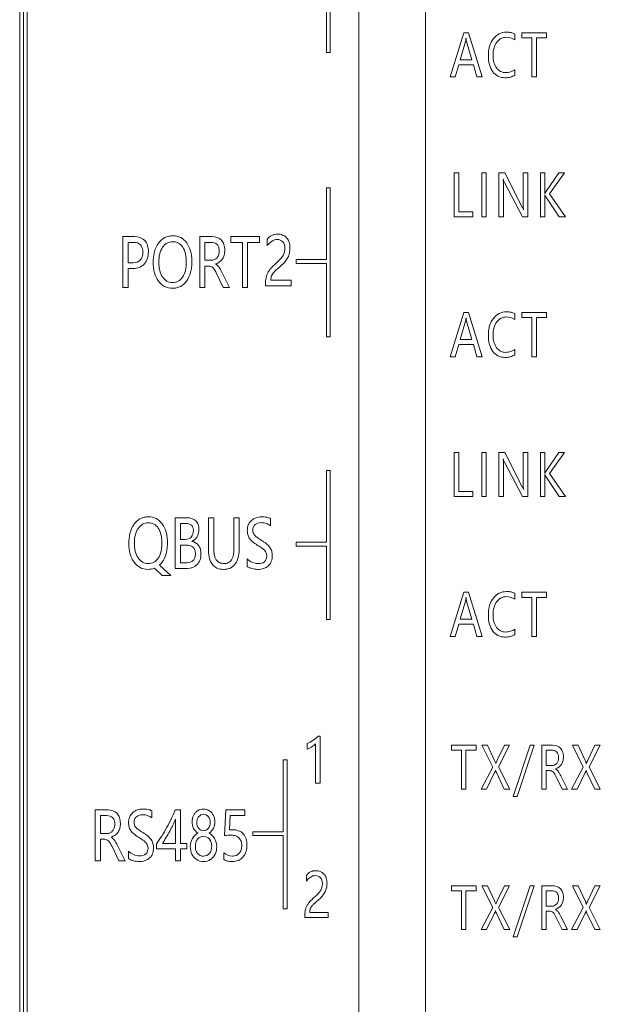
# Model space of a CAD drawing. Extents: x 0 to 555, y 0 to 389.
# Tile 11 of 21: x 232 to 247, y 184 to 211. Entities that reach past the tile are written whole.
import ezdxf

# ---------------------------------------------------------------- set-up
doc = ezdxf.new("R2010")
doc.units = 0
doc.header["$LTSCALE"] = 23.1
doc.header["$MEASUREMENT"] = 0
doc.layers.get('0').update_dxf_attribs({"linetype": 'CONTINUOUS'})

msp = doc.modelspace()

# ---------------------------------------------------------------- linework, layer by layer
at = {"lineweight": 5}
for p, q in [((231.77, 159.458), (231.77, 259.458)), ((231.87, 259.458), (231.87, 159.458)), ((231.665, 259.158), (231.665, 159.758)), ((240.82, 242.458), (240.82, 176.458)), ((242.62, 242.458), (242.62, 176.458)), ((240.046, 209.676), (240.046, 213.696)), ((239.943, 211.655), (239.943, 209.676)), ((243.648, 210.209), (243.286, 209.019)), ((243.779, 210.209), (243.648, 210.209)), ((244.142, 209.019), (243.779, 210.209)), ((245.885, 210.209), (245.213, 210.209)), ((245.213, 210.209), (245.213, 210.072)), ((245.885, 210.072), (245.885, 210.209)), ((243.552, 209.479), (243.694, 209.973)), ((243.727, 209.973), (243.871, 209.479)), ((245.025, 210.02), (245.025, 210.18)), ((245.213, 210.072), (245.487, 210.072)), ((245.487, 210.072), (245.487, 209.019)), ((245.61, 210.072), (245.885, 210.072)), ((245.61, 209.019), (245.61, 210.072)), ((239.943, 209.676), (240.046, 209.676)), ((243.871, 209.479), (243.552, 209.479)), ((243.421, 209.019), (243.513, 209.345)), ((243.513, 209.345), (243.909, 209.345)), ((243.909, 209.345), (244.006, 209.019)), ((245.025, 209.068), (245.025, 209.216)), ((243.286, 209.019), (243.421, 209.019)), ((244.006, 209.019), (244.142, 209.019)), ((245.487, 209.019), (245.61, 209.019)), ((243.517, 206.434), (243.394, 206.434)), ((243.394, 206.434), (243.394, 205.245)), ((243.517, 205.381), (243.517, 206.434)), ((244.257, 206.434), (244.134, 206.434)), ((244.134, 206.434), (244.134, 205.245)), ((244.257, 205.245), (244.257, 206.434)), ((244.753, 206.434), (244.598, 206.434)), ((244.598, 206.434), (244.598, 205.245)), ((245.218, 205.525), (244.753, 206.434)), ((245.376, 206.434), (245.254, 206.434)), ((245.254, 206.434), (245.254, 205.616)), ((245.376, 205.245), (245.376, 206.434)), ((245.839, 206.434), (245.716, 206.434)), ((245.716, 206.434), (245.716, 205.245)), ((245.839, 205.869), (245.839, 206.434)), ((246.212, 206.434), (245.867, 205.918)), ((245.964, 205.864), (246.364, 206.434)), ((246.364, 206.434), (246.212, 206.434)), ((240.046, 206.027), (239.943, 206.027)), ((239.943, 206.027), (239.943, 204.09)), ((240.046, 202.008), (240.046, 206.027)), ((244.72, 205.245), (244.72, 206.081)), ((244.751, 206.17), (245.23, 205.245)), ((245.839, 205.245), (245.839, 205.836)), ((245.867, 205.785), (246.224, 205.245)), ((246.393, 205.245), (245.964, 205.864)), ((243.394, 205.245), (243.896, 205.245)), ((243.896, 205.381), (243.517, 205.381)), ((243.896, 205.245), (243.896, 205.381)), ((244.134, 205.245), (244.257, 205.245)), ((244.598, 205.245), (244.72, 205.245)), ((245.23, 205.245), (245.376, 205.245)), ((245.716, 205.245), (245.839, 205.245)), ((246.224, 205.245), (246.393, 205.245)), ((234.452, 204.71), (234.452, 203.338)), ((234.764, 204.71), (234.452, 204.71)), ((236.523, 204.71), (236.523, 203.338)), ((236.857, 204.71), (236.523, 204.71)), ((237.359, 204.71), (237.359, 204.553)), ((238.133, 204.71), (237.359, 204.71)), ((238.133, 204.553), (238.133, 204.71)), ((238.345, 204.635), (238.345, 204.467)), ((234.594, 204.007), (234.594, 204.555)), ((234.594, 204.555), (234.739, 204.555)), ((236.665, 204.071), (236.665, 204.555)), ((236.665, 204.555), (236.834, 204.555)), ((237.359, 204.553), (237.674, 204.553)), ((237.674, 204.553), (237.674, 203.338)), ((237.817, 204.553), (238.133, 204.553)), ((237.817, 203.338), (237.817, 204.553)), ((239.943, 204.09), (239.125, 204.09)), ((239.125, 204.09), (239.125, 203.987)), ((234.725, 204.007), (234.594, 204.007)), ((234.594, 203.338), (234.594, 203.851)), ((234.594, 203.851), (234.737, 203.851)), ((236.832, 204.071), (236.665, 204.071)), ((236.665, 203.338), (236.665, 203.916)), ((236.665, 203.916), (236.767, 203.916)), ((239.125, 203.987), (239.943, 203.987)), ((239.943, 203.987), (239.943, 202.008)), ((236.975, 203.719), (237.157, 203.338)), ((237.324, 203.338), (237.119, 203.749)), ((234.452, 203.338), (234.594, 203.338)), ((236.523, 203.338), (236.665, 203.338)), ((237.157, 203.338), (237.324, 203.338)), ((237.674, 203.338), (237.817, 203.338)), ((238.3, 203.453), (238.3, 203.384)), ((238.3, 203.384), (238.99, 203.384)), ((238.99, 203.539), (238.445, 203.539)), ((238.99, 203.384), (238.99, 203.539)), ((243.648, 202.66), (243.286, 201.47)), ((243.779, 202.66), (243.648, 202.66)), ((244.142, 201.47), (243.779, 202.66)), ((245.025, 202.471), (245.025, 202.631)), ((245.885, 202.66), (245.213, 202.66)), ((245.213, 202.66), (245.213, 202.523)), ((245.213, 202.523), (245.487, 202.523)), ((245.487, 202.523), (245.487, 201.47)), ((245.61, 202.523), (245.885, 202.523)), ((245.61, 201.47), (245.61, 202.523)), ((245.885, 202.523), (245.885, 202.66)), ((243.552, 201.93), (243.694, 202.425)), ((243.727, 202.425), (243.871, 201.93)), ((239.943, 202.008), (240.046, 202.008)), ((243.421, 201.47), (243.513, 201.796)), ((243.513, 201.796), (243.909, 201.796)), ((243.871, 201.93), (243.552, 201.93)), ((243.909, 201.796), (244.006, 201.47)), ((243.286, 201.47), (243.421, 201.47)), ((244.006, 201.47), (244.142, 201.47)), ((245.025, 201.52), (245.025, 201.667)), ((245.487, 201.47), (245.61, 201.47)), ((243.517, 198.886), (243.394, 198.886)), ((243.394, 198.886), (243.394, 197.696)), ((243.517, 197.832), (243.517, 198.886)), ((244.257, 198.886), (244.134, 198.886)), ((244.134, 198.886), (244.134, 197.696)), ((244.257, 197.696), (244.257, 198.886)), ((244.753, 198.886), (244.598, 198.886)), ((244.598, 198.886), (244.598, 197.696)), ((245.218, 197.976), (244.753, 198.886)), ((245.376, 198.886), (245.254, 198.886)), ((245.254, 198.886), (245.254, 198.068)), ((245.376, 197.696), (245.376, 198.886)), ((245.839, 198.886), (245.716, 198.886)), ((245.716, 198.886), (245.716, 197.696)), ((245.839, 198.32), (245.839, 198.886)), ((246.212, 198.886), (245.867, 198.37)), ((245.964, 198.315), (246.364, 198.886)), ((246.364, 198.886), (246.212, 198.886)), ((244.72, 197.696), (244.72, 198.532)), ((244.751, 198.621), (245.23, 197.696)), ((240.046, 198.4), (239.943, 198.4)), ((239.943, 198.4), (239.943, 196.463)), ((240.046, 194.381), (240.046, 198.4)), ((245.839, 197.696), (245.839, 198.287)), ((246.393, 197.696), (245.964, 198.315)), ((245.867, 198.237), (246.224, 197.696)), ((243.896, 197.832), (243.517, 197.832)), ((243.896, 197.696), (243.896, 197.832)), ((243.394, 197.696), (243.896, 197.696)), ((244.134, 197.696), (244.257, 197.696)), ((244.598, 197.696), (244.72, 197.696)), ((245.23, 197.696), (245.376, 197.696)), ((245.716, 197.696), (245.839, 197.696)), ((246.224, 197.696), (246.393, 197.696)), ((236.186, 197.125), (235.864, 197.125)), ((235.864, 197.125), (235.864, 195.753)), ((236.006, 196.97), (236.147, 196.97)), ((236.006, 196.54), (236.006, 196.97)), ((236.903, 197.125), (236.761, 197.125)), ((236.761, 197.125), (236.761, 196.291)), ((236.903, 196.299), (236.903, 197.125)), ((237.588, 197.125), (237.446, 197.125)), ((237.446, 197.125), (237.446, 196.286)), ((237.588, 196.311), (237.588, 197.125)), ((238.435, 196.905), (238.435, 197.098)), ((236.135, 196.54), (236.006, 196.54)), ((236.006, 196.386), (236.152, 196.386)), ((236.006, 195.908), (236.006, 196.386)), ((239.943, 196.463), (239.125, 196.463)), ((239.125, 196.463), (239.125, 196.36)), ((239.125, 196.36), (239.943, 196.36)), ((239.943, 196.36), (239.943, 194.381)), ((236.176, 195.908), (236.006, 195.908)), ((237.807, 196.01), (237.807, 195.808)), ((235.303, 195.761), (235.511, 195.567)), ((235.744, 195.567), (235.436, 195.844)), ((235.864, 195.753), (236.195, 195.753)), ((235.511, 195.567), (235.744, 195.567)), ((243.648, 195.111), (243.286, 193.922)), ((243.779, 195.111), (243.648, 195.111)), ((244.142, 193.922), (243.779, 195.111)), ((245.025, 194.922), (245.025, 195.083)), ((245.885, 195.111), (245.213, 195.111)), ((245.213, 195.111), (245.213, 194.975)), ((245.885, 194.975), (245.885, 195.111)), ((243.552, 194.382), (243.694, 194.876)), ((243.727, 194.876), (243.871, 194.382)), ((245.213, 194.975), (245.487, 194.975)), ((245.487, 194.975), (245.487, 193.922)), ((245.61, 194.975), (245.885, 194.975)), ((245.61, 193.922), (245.61, 194.975)), ((239.943, 194.381), (240.046, 194.381)), ((243.871, 194.382), (243.552, 194.382)), ((243.421, 193.922), (243.513, 194.247)), ((243.513, 194.247), (243.909, 194.247)), ((243.909, 194.247), (244.006, 193.922)), ((245.025, 193.971), (245.025, 194.118)), ((243.286, 193.922), (243.421, 193.922)), ((244.006, 193.922), (244.142, 193.922)), ((245.487, 193.922), (245.61, 193.922)), ((239.776, 191.232), (239.728, 191.232)), ((239.776, 189.957), (239.776, 191.232)), ((239.42, 191.032), (239.42, 190.877)), ((239.651, 191.024), (239.651, 189.957)), ((243.983, 190.984), (243.314, 190.984)), ((243.314, 190.984), (243.314, 190.848)), ((243.314, 190.848), (243.586, 190.848)), ((243.586, 190.848), (243.586, 189.799)), ((243.709, 190.848), (243.983, 190.848)), ((243.709, 189.799), (243.709, 190.848)), ((243.983, 190.848), (243.983, 190.984)), ((244.291, 190.984), (244.141, 190.984)), ((244.141, 190.984), (244.431, 190.394)), ((244.478, 190.574), (244.291, 190.984)), ((244.745, 190.984), (244.55, 190.578)), ((244.589, 190.396), (244.886, 190.984)), ((244.886, 190.984), (244.745, 190.984)), ((245.437, 190.984), (244.982, 189.602)), ((245.094, 189.602), (245.549, 190.984)), ((245.549, 190.984), (245.437, 190.984)), ((246.043, 190.984), (245.754, 190.984)), ((245.754, 190.984), (245.754, 189.799)), ((245.877, 190.85), (246.023, 190.85)), ((245.877, 190.432), (245.877, 190.85)), ((246.735, 190.984), (246.585, 190.984)), ((246.585, 190.984), (246.875, 190.394)), ((246.922, 190.574), (246.735, 190.984)), ((247.19, 190.984), (246.994, 190.578)), ((247.033, 190.396), (247.33, 190.984)), ((247.33, 190.984), (247.19, 190.984)), ((238.882, 190.588), (238.779, 190.588)), ((238.779, 190.588), (238.779, 188.65)), ((238.882, 186.569), (238.882, 190.588)), ((244.431, 190.394), (244.116, 189.799)), ((244.89, 189.799), (244.589, 190.396)), ((246.021, 190.432), (245.877, 190.432)), ((245.877, 190.298), (245.965, 190.298)), ((245.877, 189.799), (245.877, 190.298)), ((246.875, 190.394), (246.56, 189.799)), ((247.334, 189.799), (247.033, 190.396)), ((244.265, 189.799), (244.483, 190.244)), ((244.529, 190.245), (244.741, 189.799)), ((246.145, 190.128), (246.302, 189.799)), ((246.446, 189.799), (246.269, 190.154)), ((246.709, 189.799), (246.927, 190.244)), ((246.973, 190.245), (247.185, 189.799)), ((239.651, 189.957), (239.776, 189.957)), ((243.586, 189.799), (243.709, 189.799)), ((244.116, 189.799), (244.265, 189.799)), ((244.741, 189.799), (244.89, 189.799)), ((245.754, 189.799), (245.877, 189.799)), ((246.302, 189.799), (246.446, 189.799)), ((246.56, 189.799), (246.709, 189.799)), ((247.185, 189.799), (247.334, 189.799)), ((244.982, 189.602), (245.094, 189.602)), ((234.04, 189.239), (233.706, 189.239)), ((233.706, 189.239), (233.706, 187.867)), ((235.23, 189.02), (235.23, 189.212)), ((236.008, 189.239), (235.864, 189.239)), ((236.008, 188.333), (236.008, 189.239)), ((237.23, 189.239), (237.19, 188.543)), ((237.743, 189.239), (237.23, 189.239)), ((237.743, 189.087), (237.743, 189.239)), ((233.848, 189.084), (234.017, 189.084)), ((233.848, 188.6), (233.848, 189.084)), ((235.873, 188.987), (235.873, 188.333)), ((237.325, 188.698), (237.347, 189.087)), ((237.347, 189.087), (237.743, 189.087)), ((237.424, 188.703), (237.325, 188.698)), ((234.015, 188.6), (233.848, 188.6)), ((233.848, 188.445), (233.95, 188.445)), ((233.848, 187.867), (233.848, 188.445)), ((238.779, 188.65), (237.961, 188.65)), ((237.961, 188.65), (237.961, 188.547)), ((237.961, 188.547), (238.779, 188.547)), ((238.779, 188.547), (238.779, 186.569)), ((234.158, 188.248), (234.34, 187.867)), ((234.507, 187.867), (234.302, 188.278)), ((235.361, 188.325), (235.361, 188.19)), ((235.361, 188.19), (235.873, 188.19)), ((235.873, 188.333), (235.517, 188.333)), ((235.873, 188.19), (235.873, 187.867)), ((236.172, 188.333), (236.008, 188.333)), ((236.008, 188.19), (236.172, 188.19)), ((236.008, 187.867), (236.008, 188.19)), ((236.172, 188.19), (236.172, 188.333)), ((234.602, 188.125), (234.602, 187.923)), ((237.174, 188.078), (237.174, 187.901)), ((233.706, 187.867), (233.848, 187.867)), ((234.34, 187.867), (234.507, 187.867)), ((235.873, 187.867), (236.008, 187.867)), ((239.401, 187.466), (239.401, 187.313)), ((243.983, 187.191), (243.314, 187.191)), ((243.314, 187.191), (243.314, 187.055)), ((243.983, 187.055), (243.983, 187.191)), ((244.291, 187.191), (244.141, 187.191)), ((244.141, 187.191), (244.431, 186.601)), ((244.478, 186.781), (244.291, 187.191)), ((244.745, 187.191), (244.55, 186.785)), ((244.589, 186.604), (244.886, 187.191)), ((244.886, 187.191), (244.745, 187.191)), ((245.437, 187.191), (244.982, 185.81)), ((245.094, 185.81), (245.549, 187.191)), ((245.549, 187.191), (245.437, 187.191)), ((246.043, 187.191), (245.754, 187.191)), ((245.754, 187.191), (245.754, 186.006)), ((246.735, 187.191), (246.585, 187.191)), ((246.585, 187.191), (246.875, 186.601)), ((246.922, 186.781), (246.735, 187.191)), ((247.19, 187.191), (246.994, 186.785)), ((247.033, 186.604), (247.33, 187.191)), ((247.33, 187.191), (247.19, 187.191)), ((243.314, 187.055), (243.586, 187.055)), ((243.586, 187.055), (243.586, 186.006)), ((243.709, 187.055), (243.983, 187.055)), ((243.709, 186.006), (243.709, 187.055)), ((245.877, 187.057), (246.023, 187.057)), ((245.877, 186.639), (245.877, 187.057)), ((238.779, 186.569), (238.882, 186.569)), ((244.431, 186.601), (244.116, 186.006)), ((244.89, 186.006), (244.589, 186.604)), ((246.021, 186.639), (245.877, 186.639)), ((246.875, 186.601), (246.56, 186.006)), ((247.334, 186.006), (247.033, 186.604)), ((239.36, 186.391), (239.36, 186.33)), ((239.36, 186.33), (239.988, 186.33)), ((239.988, 186.47), (239.492, 186.47)), ((239.988, 186.33), (239.988, 186.47)), ((244.265, 186.006), (244.483, 186.451)), ((244.529, 186.452), (244.741, 186.006)), ((245.877, 186.505), (245.965, 186.505)), ((245.877, 186.006), (245.877, 186.505)), ((246.145, 186.335), (246.302, 186.006)), ((246.446, 186.006), (246.269, 186.361)), ((246.709, 186.006), (246.927, 186.451)), ((246.973, 186.452), (247.185, 186.006)), ((243.586, 186.006), (243.709, 186.006)), ((244.116, 186.006), (244.265, 186.006)), ((244.741, 186.006), (244.89, 186.006)), ((244.982, 185.81), (245.094, 185.81)), ((245.754, 186.006), (245.877, 186.006)), ((246.302, 186.006), (246.446, 186.006)), ((246.56, 186.006), (246.709, 186.006)), ((247.185, 186.006), (247.334, 186.006))]:
    msp.add_line(p, q, dxfattribs=at)
for points, knots in [([(245.025, 210.18), (244.994, 210.197), (244.919, 210.222), (244.776, 210.235), (244.596, 210.2), (244.433, 210.055), (244.35, 209.885), (244.317, 209.724), (244.31, 209.594), (244.317, 209.467), (244.346, 209.319), (244.418, 209.161), (244.519, 209.07), (244.573, 209.042)], [0, 0, 0, 0, 0.060893, 0.131954, 0.24456, 0.360458, 0.489847, 0.560973, 0.638681, 0.710972, 0.776997, 0.896119, 1, 1, 1, 1]), ([(243.694, 209.973), (243.702, 210), (243.706, 210.032), (243.71, 210.063), (243.711, 210.066)], [0, 0, 0, 0, 0.900531, 1, 1, 1, 1]), ([(243.711, 210.066), (243.712, 210.063), (243.716, 210.032), (243.719, 210), (243.727, 209.973)], [0, 0, 0, 0, 0.099625, 1, 1, 1, 1]), ([(245.025, 209.216), (244.991, 209.19), (244.912, 209.148), (244.777, 209.128), (244.636, 209.156), (244.522, 209.261), (244.453, 209.416), (244.435, 209.604), (244.453, 209.795), (244.521, 209.942), (244.585, 210.009), (244.612, 210.029)], [0, 0, 0, 0, 0.093271, 0.190275, 0.292097, 0.396049, 0.514575, 0.654709, 0.802409, 0.927827, 1, 1, 1, 1]), ([(244.612, 210.029), (244.626, 210.04), (244.683, 210.076), (244.83, 210.107), (244.961, 210.064), (245.025, 210.02)], [0, 0, 0, 0, 0.120417, 0.460393, 1, 1, 1, 1]), ([(244.573, 209.042), (244.575, 209.041), (244.632, 209.012), (244.748, 208.991), (244.902, 209.008), (244.989, 209.044), (245.025, 209.068)], [0, 0, 0, 0, 0.01037, 0.412403, 0.724254, 1, 1, 1, 1]), ([(244.72, 206.081), (244.72, 206.128), (244.72, 206.184), (244.716, 206.242), (244.714, 206.253), (244.714, 206.256)], [0, 0, 0, 0, 0.804847, 0.949784, 1, 1, 1, 1]), ([(244.716, 206.257), (244.717, 206.254), (244.726, 206.224), (244.739, 206.195), (244.751, 206.17)], [0, 0, 0, 0, 0.102871, 1, 1, 1, 1]), ([(245.867, 205.918), (245.858, 205.904), (245.848, 205.888), (245.84, 205.87), (245.839, 205.869)], [0, 0, 0, 0, 0.885576, 1, 1, 1, 1]), ([(245.839, 205.836), (245.84, 205.834), (245.847, 205.816), (245.858, 205.8), (245.867, 205.785)], [0, 0, 0, 0, 0.119613, 1, 1, 1, 1]), ([(245.26, 205.435), (245.259, 205.438), (245.249, 205.469), (245.232, 205.498), (245.218, 205.525)], [0, 0, 0, 0, 0.079298, 1, 1, 1, 1]), ([(245.254, 205.616), (245.254, 205.568), (245.254, 205.51), (245.259, 205.45), (245.261, 205.438), (245.261, 205.436)], [0, 0, 0, 0, 0.793796, 0.95965, 1, 1, 1, 1]), ([(234.737, 203.851), (234.84, 203.847), (235.011, 203.918), (235.122, 204.116), (235.146, 204.294), (235.127, 204.466), (235.027, 204.658), (234.863, 204.71), (234.764, 204.71)], [0, 0, 0, 0, 0.241158, 0.371794, 0.51551, 0.653752, 0.769931, 1, 1, 1, 1]), ([(236.311, 204.041), (236.311, 204.09), (236.306, 204.184), (236.273, 204.357), (236.19, 204.542), (236.021, 204.703), (235.834, 204.741), (235.688, 204.726), (235.544, 204.676), (235.393, 204.538), (235.309, 204.344), (235.275, 204.162), (235.269, 204.061), (235.269, 204.008)], [0, 0, 0, 0, 0.074999, 0.143713, 0.268376, 0.37879, 0.486813, 0.546513, 0.602624, 0.717005, 0.845862, 0.91931, 1, 1, 1, 1]), ([(236.952, 203.972), (236.953, 203.973), (237.025, 203.998), (237.13, 204.069), (237.191, 204.218), (237.204, 204.352), (237.188, 204.493), (237.095, 204.663), (236.947, 204.71), (236.857, 204.71)], [0, 0, 0, 0, 0.003592, 0.223037, 0.333627, 0.460048, 0.610718, 0.740444, 1, 1, 1, 1]), ([(238.445, 203.539), (238.445, 203.577), (238.451, 203.636), (238.489, 203.705), (238.534, 203.761), (238.61, 203.833), (238.715, 203.922), (238.824, 204.025), (238.907, 204.143), (238.95, 204.272), (238.962, 204.414), (238.946, 204.559), (238.876, 204.684), (238.763, 204.765), (238.644, 204.783), (238.543, 204.774), (238.439, 204.735), (238.378, 204.678), (238.345, 204.635)], [0, 0, 0, 0, 0.059702, 0.087807, 0.120928, 0.170983, 0.25031, 0.33414, 0.403986, 0.469999, 0.543379, 0.622981, 0.692958, 0.759665, 0.830213, 0.875016, 0.915934, 1, 1, 1, 1]), ([(238.345, 204.467), (238.381, 204.515), (238.457, 204.594), (238.617, 204.654), (238.792, 204.586), (238.82, 204.458), (238.82, 204.397)], [0, 0, 0, 0, 0.267079, 0.481859, 0.727609, 1, 1, 1, 1]), ([(234.739, 204.555), (234.805, 204.555), (234.917, 204.527), (234.983, 204.4), (234.993, 204.288), (234.982, 204.174), (234.912, 204.04), (234.795, 204.007), (234.725, 204.007)], [0, 0, 0, 0, 0.235827, 0.348412, 0.486636, 0.63063, 0.751594, 1, 1, 1, 1]), ([(235.418, 204.022), (235.418, 204.098), (235.433, 204.238), (235.507, 204.42), (235.632, 204.548), (235.794, 204.586), (235.955, 204.551), (236.08, 204.427), (236.136, 204.281), (236.158, 204.142), (236.161, 204.064), (236.161, 204.024)], [0, 0, 0, 0, 0.153167, 0.282329, 0.3945, 0.500542, 0.606634, 0.714126, 0.842397, 0.917906, 1, 1, 1, 1]), ([(236.834, 204.555), (236.891, 204.555), (236.986, 204.528), (237.043, 204.42), (237.054, 204.325), (237.042, 204.226), (236.984, 204.113), (236.889, 204.071), (236.832, 204.071)], [0, 0, 0, 0, 0.237605, 0.352433, 0.485732, 0.631269, 0.760912, 1, 1, 1, 1]), ([(238.82, 204.397), (238.82, 204.362), (238.813, 204.294), (238.775, 204.195), (238.699, 204.098), (238.598, 204.003), (238.494, 203.911), (238.413, 203.822), (238.359, 203.739), (238.308, 203.62), (238.3, 203.52), (238.3, 203.453)], [0, 0, 0, 0, 0.092686, 0.180129, 0.282567, 0.418348, 0.552021, 0.654911, 0.739301, 0.818472, 1, 1, 1, 1]), ([(235.269, 204.008), (235.269, 203.959), (235.274, 203.865), (235.308, 203.692), (235.392, 203.506), (235.564, 203.346), (235.752, 203.308), (235.898, 203.323), (236.039, 203.373), (236.188, 203.51), (236.272, 203.704), (236.306, 203.887), (236.311, 203.988), (236.311, 204.041)], [0, 0, 0, 0, 0.07486, 0.143722, 0.268638, 0.379929, 0.489974, 0.548233, 0.603297, 0.716634, 0.846089, 0.919248, 1, 1, 1, 1]), ([(236.161, 204.024), (236.161, 204.022), (236.161, 203.98), (236.158, 203.901), (236.135, 203.763), (236.078, 203.618), (235.949, 203.495), (235.788, 203.461), (235.627, 203.498), (235.505, 203.625), (235.447, 203.77), (235.422, 203.907), (235.418, 203.982), (235.418, 204.022)], [0, 0, 0, 0, 0.002768, 0.085548, 0.159599, 0.287002, 0.395809, 0.50472, 0.608144, 0.718076, 0.846188, 0.919575, 1, 1, 1, 1]), ([(236.767, 203.916), (236.805, 203.916), (236.908, 203.873), (236.948, 203.775), (236.975, 203.719)], [0, 0, 0, 0, 0.385731, 1, 1, 1, 1]), ([(237.119, 203.749), (237.093, 203.801), (237.055, 203.887), (236.985, 203.954), (236.953, 203.97), (236.951, 203.971)], [0, 0, 0, 0, 0.616875, 0.98534, 1, 1, 1, 1]), ([(243.694, 202.425), (243.702, 202.452), (243.706, 202.483), (243.71, 202.514), (243.711, 202.517)], [0, 0, 0, 0, 0.900529, 1, 1, 1, 1]), ([(243.711, 202.517), (243.712, 202.514), (243.716, 202.483), (243.719, 202.452), (243.727, 202.425)], [0, 0, 0, 0, 0.099626, 1, 1, 1, 1]), ([(245.025, 202.631), (244.994, 202.649), (244.919, 202.673), (244.776, 202.687), (244.596, 202.652), (244.433, 202.506), (244.35, 202.336), (244.317, 202.176), (244.31, 202.046), (244.317, 201.919), (244.346, 201.77), (244.418, 201.613), (244.519, 201.521), (244.573, 201.493)], [0, 0, 0, 0, 0.06088, 0.131926, 0.244506, 0.360385, 0.489726, 0.560834, 0.638524, 0.710811, 0.776821, 0.895909, 1, 1, 1, 1]), ([(244.612, 202.48), (244.626, 202.491), (244.683, 202.527), (244.83, 202.558), (244.961, 202.516), (245.025, 202.471)], [0, 0, 0, 0, 0.120414, 0.460385, 1, 1, 1, 1]), ([(245.025, 201.667), (244.991, 201.641), (244.912, 201.6), (244.777, 201.579), (244.636, 201.607), (244.522, 201.713), (244.453, 201.868), (244.435, 202.055), (244.453, 202.246), (244.521, 202.393), (244.585, 202.46), (244.612, 202.48)], [0, 0, 0, 0, 0.093273, 0.190278, 0.292099, 0.396061, 0.514574, 0.654693, 0.802395, 0.927816, 1, 1, 1, 1]), ([(244.573, 201.493), (244.575, 201.492), (244.632, 201.463), (244.748, 201.442), (244.902, 201.46), (244.989, 201.496), (245.025, 201.52)], [0, 0, 0, 0, 0.009504, 0.411885, 0.724, 1, 1, 1, 1]), ([(244.72, 198.532), (244.72, 198.579), (244.72, 198.635), (244.716, 198.693), (244.714, 198.705), (244.714, 198.708)], [0, 0, 0, 0, 0.804895, 0.949797, 1, 1, 1, 1]), ([(244.716, 198.708), (244.717, 198.705), (244.726, 198.675), (244.738, 198.646), (244.751, 198.621)], [0, 0, 0, 0, 0.102874, 1, 1, 1, 1]), ([(245.867, 198.37), (245.858, 198.355), (245.848, 198.339), (245.84, 198.322), (245.839, 198.32)], [0, 0, 0, 0, 0.885503, 1, 1, 1, 1]), ([(245.839, 198.288), (245.84, 198.285), (245.847, 198.267), (245.858, 198.251), (245.867, 198.237)], [0, 0, 0, 0, 0.11975, 1, 1, 1, 1]), ([(245.26, 197.887), (245.259, 197.889), (245.249, 197.921), (245.232, 197.949), (245.218, 197.976)], [0, 0, 0, 0, 0.079394, 1, 1, 1, 1]), ([(245.254, 198.068), (245.254, 198.02), (245.254, 197.962), (245.259, 197.902), (245.261, 197.889), (245.261, 197.887)], [0, 0, 0, 0, 0.793581, 0.959566, 1, 1, 1, 1]), ([(234.808, 197.014), (234.789, 196.994), (234.65, 196.832), (234.61, 196.605), (234.61, 196.422)], [0, 0, 0, 0, 0.129352, 1, 1, 1, 1]), ([(234.759, 196.436), (234.759, 196.512), (234.774, 196.652), (234.849, 196.834), (234.973, 196.962), (235.136, 197), (235.296, 196.965), (235.421, 196.842), (235.477, 196.695), (235.499, 196.556), (235.502, 196.478), (235.503, 196.438)], [0, 0, 0, 0, 0.15317, 0.282335, 0.394507, 0.500551, 0.606657, 0.714143, 0.842415, 0.917926, 1, 1, 1, 1]), ([(235.436, 195.844), (235.463, 195.868), (235.544, 195.96), (235.614, 196.119), (235.647, 196.301), (235.655, 196.451), (235.647, 196.598), (235.614, 196.771), (235.531, 196.956), (235.362, 197.117), (235.175, 197.155), (235.029, 197.14), (234.911, 197.099), (234.842, 197.048), (234.808, 197.014)], [0, 0, 0, 0, 0.054917, 0.182522, 0.254621, 0.33427, 0.408129, 0.475855, 0.598724, 0.707543, 0.814021, 0.872862, 0.928164, 1, 1, 1, 1]), ([(236.147, 196.97), (236.202, 196.97), (236.323, 196.948), (236.354, 196.827), (236.354, 196.776)], [0, 0, 0, 0, 0.512761, 1, 1, 1, 1]), ([(236.307, 196.485), (236.309, 196.485), (236.368, 196.508), (236.475, 196.605), (236.513, 196.784), (236.492, 196.937), (236.401, 197.082), (236.269, 197.125), (236.186, 197.125)], [0, 0, 0, 0, 0.00437, 0.213863, 0.445031, 0.590707, 0.724244, 1, 1, 1, 1]), ([(238.435, 197.098), (238.405, 197.117), (238.324, 197.143), (238.191, 197.152), (238.041, 197.134), (237.911, 197.055), (237.822, 196.93), (237.802, 196.792), (237.816, 196.67), (237.857, 196.566), (237.949, 196.469), (238.03, 196.414), (238.078, 196.384)], [0, 0, 0, 0, 0.077953, 0.183593, 0.298517, 0.406085, 0.512687, 0.628195, 0.70814, 0.784004, 0.874636, 1, 1, 1, 1]), ([(237.807, 195.808), (237.822, 195.795), (237.863, 195.773), (237.934, 195.751), (238.01, 195.734), (238.118, 195.726), (238.247, 195.742), (238.384, 195.816), (238.469, 195.946), (238.487, 196.088), (238.472, 196.219), (238.419, 196.329), (238.343, 196.407), (238.264, 196.468), (238.175, 196.523), (238.084, 196.583), (238.001, 196.646), (237.962, 196.717), (237.953, 196.794), (237.965, 196.876), (238.036, 196.969), (238.175, 197.001), (238.321, 196.978), (238.402, 196.933), (238.435, 196.905)], [0, 0, 0, 0, 0.024728, 0.057383, 0.091649, 0.120844, 0.189967, 0.249578, 0.307902, 0.3746, 0.422267, 0.469007, 0.523025, 0.555589, 0.59224, 0.652224, 0.690579, 0.718813, 0.750288, 0.785339, 0.817884, 0.888874, 0.946652, 1, 1, 1, 1]), ([(236.354, 196.776), (236.354, 196.715), (236.323, 196.582), (236.192, 196.54), (236.135, 196.54)], [0, 0, 0, 0, 0.513909, 1, 1, 1, 1]), ([(234.61, 196.422), (234.61, 196.328), (234.629, 196.151), (234.733, 195.921), (234.906, 195.76), (235.114, 195.718), (235.247, 195.739), (235.303, 195.761)], [0, 0, 0, 0, 0.246808, 0.461836, 0.65341, 0.84284, 1, 1, 1, 1]), ([(235.503, 196.438), (235.503, 196.437), (235.503, 196.394), (235.499, 196.316), (235.476, 196.177), (235.419, 196.032), (235.29, 195.91), (235.129, 195.875), (234.968, 195.913), (234.846, 196.039), (234.788, 196.184), (234.763, 196.321), (234.759, 196.397), (234.759, 196.436)], [0, 0, 0, 0, 0.002789, 0.085557, 0.159608, 0.286999, 0.395815, 0.504726, 0.608148, 0.718071, 0.84618, 0.919571, 1, 1, 1, 1]), ([(236.152, 196.386), (236.219, 196.386), (236.328, 196.367), (236.401, 196.25), (236.412, 196.151), (236.401, 196.051), (236.338, 195.938), (236.237, 195.908), (236.176, 195.908)], [0, 0, 0, 0, 0.261122, 0.375431, 0.511136, 0.645161, 0.761237, 1, 1, 1, 1]), ([(236.195, 195.753), (236.289, 195.753), (236.441, 195.814), (236.543, 195.99), (236.563, 196.137), (236.548, 196.272), (236.484, 196.41), (236.379, 196.473), (236.309, 196.483), (236.308, 196.483)], [0, 0, 0, 0, 0.270405, 0.411659, 0.56695, 0.688801, 0.797641, 0.996695, 1, 1, 1, 1]), ([(238.078, 196.384), (238.111, 196.363), (238.166, 196.328), (238.235, 196.281), (238.279, 196.239), (238.32, 196.18), (238.333, 196.126), (238.333, 196.09)], [0, 0, 0, 0, 0.29072, 0.478441, 0.611156, 0.739379, 1, 1, 1, 1]), ([(236.761, 196.291), (236.761, 196.147), (236.78, 195.925), (236.987, 195.747), (237.139, 195.725), (237.262, 195.735), (237.378, 195.77), (237.567, 195.932), (237.588, 196.162), (237.588, 196.311)], [0, 0, 0, 0, 0.272821, 0.376451, 0.490121, 0.552715, 0.609403, 0.717247, 1, 1, 1, 1]), ([(237.446, 196.286), (237.446, 196.184), (237.436, 196.03), (237.299, 195.9), (237.178, 195.88), (237.055, 195.901), (236.913, 196.035), (236.903, 196.194), (236.903, 196.299)], [0, 0, 0, 0, 0.280008, 0.382432, 0.491659, 0.604657, 0.710552, 1, 1, 1, 1]), ([(238.333, 196.09), (238.333, 196.035), (238.294, 195.906), (238.103, 195.872), (237.94, 195.911), (237.843, 195.971), (237.807, 196.01)], [0, 0, 0, 0, 0.245131, 0.514289, 0.758576, 1, 1, 1, 1]), ([(245.025, 195.083), (244.994, 195.1), (244.919, 195.125), (244.776, 195.138), (244.596, 195.103), (244.433, 194.958), (244.35, 194.788), (244.317, 194.627), (244.31, 194.497), (244.317, 194.37), (244.346, 194.221), (244.418, 194.064), (244.519, 193.972), (244.573, 193.944)], [0, 0, 0, 0, 0.060887, 0.131941, 0.244537, 0.360423, 0.489779, 0.560895, 0.638595, 0.71089, 0.776911, 0.896033, 1, 1, 1, 1]), ([(243.694, 194.876), (243.702, 194.903), (243.706, 194.934), (243.71, 194.965), (243.711, 194.968)], [0, 0, 0, 0, 0.900581, 1, 1, 1, 1]), ([(243.711, 194.968), (243.712, 194.965), (243.716, 194.934), (243.719, 194.903), (243.727, 194.876)], [0, 0, 0, 0, 0.099576, 1, 1, 1, 1]), ([(245.025, 194.118), (244.991, 194.092), (244.912, 194.051), (244.777, 194.031), (244.636, 194.058), (244.522, 194.164), (244.453, 194.319), (244.435, 194.507), (244.453, 194.698), (244.521, 194.845), (244.585, 194.912), (244.612, 194.932)], [0, 0, 0, 0, 0.093281, 0.190287, 0.29211, 0.396074, 0.51459, 0.654713, 0.802418, 0.927842, 1, 1, 1, 1]), ([(244.612, 194.932), (244.626, 194.942), (244.683, 194.979), (244.83, 195.01), (244.961, 194.967), (245.025, 194.922)], [0, 0, 0, 0, 0.120492, 0.460433, 1, 1, 1, 1]), ([(244.573, 193.944), (244.575, 193.944), (244.632, 193.915), (244.748, 193.894), (244.902, 193.911), (244.989, 193.947), (245.025, 193.971)], [0, 0, 0, 0, 0.010012, 0.412176, 0.724129, 1, 1, 1, 1]), ([(239.728, 191.232), (239.688, 191.188), (239.588, 191.113), (239.48, 191.052), (239.42, 191.032)], [0, 0, 0, 0, 0.484203, 1, 1, 1, 1]), ([(239.42, 190.877), (239.466, 190.891), (239.547, 190.936), (239.624, 190.99), (239.651, 191.024)], [0, 0, 0, 0, 0.527974, 1, 1, 1, 1]), ([(246.023, 190.85), (246.072, 190.85), (246.154, 190.826), (246.204, 190.733), (246.213, 190.651), (246.202, 190.565), (246.152, 190.468), (246.071, 190.432), (246.021, 190.432)], [0, 0, 0, 0, 0.23777, 0.352491, 0.485813, 0.631292, 0.760937, 1, 1, 1, 1]), ([(246.124, 190.346), (246.125, 190.347), (246.188, 190.368), (246.279, 190.43), (246.331, 190.558), (246.342, 190.674), (246.328, 190.797), (246.248, 190.943), (246.12, 190.984), (246.043, 190.984)], [0, 0, 0, 0, 0.003516, 0.222987, 0.33359, 0.460016, 0.610702, 0.74038, 1, 1, 1, 1]), ([(244.512, 190.486), (244.512, 190.487), (244.502, 190.517), (244.491, 190.546), (244.478, 190.574)], [0, 0, 0, 0, 0.039039, 1, 1, 1, 1]), ([(244.55, 190.578), (244.536, 190.549), (244.524, 190.518), (244.513, 190.487), (244.512, 190.486)], [0, 0, 0, 0, 0.96258, 1, 1, 1, 1]), ([(246.956, 190.486), (246.956, 190.487), (246.946, 190.517), (246.935, 190.546), (246.922, 190.574)], [0, 0, 0, 0, 0.038268, 1, 1, 1, 1]), ([(246.994, 190.578), (246.98, 190.549), (246.968, 190.518), (246.957, 190.487), (246.956, 190.486)], [0, 0, 0, 0, 0.963317, 1, 1, 1, 1]), ([(244.483, 190.244), (244.491, 190.265), (244.502, 190.286), (244.506, 190.31), (244.506, 190.311)], [0, 0, 0, 0, 0.923375, 1, 1, 1, 1]), ([(244.506, 190.311), (244.507, 190.31), (244.514, 190.287), (244.52, 190.264), (244.529, 190.245)], [0, 0, 0, 0, 0.078745, 1, 1, 1, 1]), ([(245.965, 190.298), (245.998, 190.298), (246.086, 190.261), (246.122, 190.176), (246.145, 190.128)], [0, 0, 0, 0, 0.385678, 1, 1, 1, 1]), ([(246.269, 190.154), (246.247, 190.199), (246.214, 190.273), (246.153, 190.331), (246.125, 190.345), (246.124, 190.345)], [0, 0, 0, 0, 0.616969, 0.985665, 1, 1, 1, 1]), ([(246.927, 190.244), (246.935, 190.265), (246.946, 190.286), (246.95, 190.31), (246.95, 190.311)], [0, 0, 0, 0, 0.924518, 1, 1, 1, 1]), ([(246.95, 190.311), (246.951, 190.31), (246.958, 190.287), (246.964, 190.264), (246.973, 190.245)], [0, 0, 0, 0, 0.077575, 1, 1, 1, 1]), ([(234.135, 188.501), (234.136, 188.501), (234.208, 188.526), (234.313, 188.598), (234.374, 188.746), (234.387, 188.881), (234.371, 189.022), (234.278, 189.192), (234.13, 189.239), (234.04, 189.239)], [0, 0, 0, 0, 0.003554, 0.223019, 0.333616, 0.460024, 0.6107, 0.740433, 1, 1, 1, 1]), ([(235.23, 189.212), (235.201, 189.232), (235.12, 189.257), (234.986, 189.267), (234.837, 189.248), (234.706, 189.17), (234.618, 189.045), (234.597, 188.907), (234.611, 188.785), (234.653, 188.68), (234.745, 188.583), (234.825, 188.528), (234.873, 188.499)], [0, 0, 0, 0, 0.077952, 0.18359, 0.298518, 0.40611, 0.512679, 0.628168, 0.708142, 0.784009, 0.87463, 1, 1, 1, 1]), ([(235.864, 189.239), (235.833, 189.162), (235.761, 189.003), (235.638, 188.767), (235.505, 188.538), (235.409, 188.393), (235.361, 188.325)], [0, 0, 0, 0, 0.239156, 0.501102, 0.762649, 1, 1, 1, 1]), ([(236.78, 188.611), (236.827, 188.645), (236.907, 188.736), (236.947, 188.914), (236.91, 189.092), (236.793, 189.23), (236.625, 189.278), (236.483, 189.237), (236.419, 189.178), (236.4, 189.155)], [0, 0, 0, 0, 0.154471, 0.31046, 0.474502, 0.624902, 0.771925, 0.918222, 1, 1, 1, 1]), ([(234.017, 189.084), (234.074, 189.084), (234.169, 189.056), (234.226, 188.949), (234.237, 188.854), (234.225, 188.755), (234.167, 188.642), (234.072, 188.6), (234.015, 188.6)], [0, 0, 0, 0, 0.237605, 0.352405, 0.485672, 0.63124, 0.760912, 1, 1, 1, 1]), ([(234.602, 187.923), (234.617, 187.91), (234.659, 187.887), (234.73, 187.865), (234.806, 187.849), (234.913, 187.84), (235.042, 187.856), (235.179, 187.931), (235.264, 188.061), (235.283, 188.203), (235.267, 188.333), (235.214, 188.444), (235.138, 188.522), (235.059, 188.583), (234.97, 188.638), (234.879, 188.697), (234.797, 188.761), (234.757, 188.832), (234.748, 188.909), (234.76, 188.99), (234.831, 189.083), (234.97, 189.115), (235.116, 189.093), (235.197, 189.048), (235.23, 189.02)], [0, 0, 0, 0, 0.024734, 0.057373, 0.091648, 0.120853, 0.189975, 0.249593, 0.307908, 0.374596, 0.422261, 0.469001, 0.523023, 0.555584, 0.592233, 0.652222, 0.690582, 0.718803, 0.750292, 0.785334, 0.817875, 0.888875, 0.946653, 1, 1, 1, 1]), ([(235.517, 188.333), (235.587, 188.442), (235.715, 188.654), (235.825, 188.878), (235.873, 188.987)], [0, 0, 0, 0, 0.519762, 1, 1, 1, 1]), ([(236.4, 189.155), (236.383, 189.135), (236.335, 189.06), (236.303, 188.913), (236.345, 188.735), (236.425, 188.644), (236.472, 188.611)], [0, 0, 0, 0, 0.12689, 0.427364, 0.716894, 1, 1, 1, 1]), ([(236.445, 188.897), (236.445, 188.927), (236.453, 188.984), (236.501, 189.079), (236.627, 189.146), (236.779, 189.063), (236.809, 188.955), (236.809, 188.899)], [0, 0, 0, 0, 0.143577, 0.272036, 0.502796, 0.736465, 1, 1, 1, 1]), ([(236.809, 188.899), (236.809, 188.898), (236.808, 188.841), (236.777, 188.734), (236.626, 188.645), (236.474, 188.733), (236.445, 188.841), (236.445, 188.897)], [0, 0, 0, 0, 0.00285, 0.269884, 0.50193, 0.733167, 1, 1, 1, 1]), ([(237.798, 188.291), (237.798, 188.397), (237.748, 188.627), (237.523, 188.703), (237.424, 188.703)], [0, 0, 0, 0, 0.520724, 1, 1, 1, 1]), ([(233.95, 188.445), (233.988, 188.445), (234.09, 188.402), (234.131, 188.304), (234.158, 188.248)], [0, 0, 0, 0, 0.385765, 1, 1, 1, 1]), ([(234.302, 188.278), (234.276, 188.33), (234.238, 188.416), (234.168, 188.483), (234.136, 188.499), (234.134, 188.5)], [0, 0, 0, 0, 0.61688, 0.985494, 1, 1, 1, 1]), ([(234.873, 188.499), (234.907, 188.478), (234.961, 188.443), (235.03, 188.396), (235.075, 188.353), (235.115, 188.294), (235.128, 188.24), (235.128, 188.205)], [0, 0, 0, 0, 0.290696, 0.478407, 0.611179, 0.73946, 1, 1, 1, 1]), ([(236.472, 188.611), (236.411, 188.582), (236.305, 188.47), (236.269, 188.325), (236.269, 188.25)], [0, 0, 0, 0, 0.47462, 1, 1, 1, 1]), ([(236.405, 188.258), (236.406, 188.294), (236.414, 188.363), (236.474, 188.479), (236.627, 188.557), (236.814, 188.458), (236.847, 188.327), (236.848, 188.256), (236.848, 188.255)], [0, 0, 0, 0, 0.142918, 0.269892, 0.499938, 0.732158, 0.995852, 1, 1, 1, 1]), ([(236.982, 188.251), (236.98, 188.326), (236.947, 188.47), (236.841, 188.581), (236.78, 188.611)], [0, 0, 0, 0, 0.523227, 1, 1, 1, 1]), ([(237.19, 188.543), (237.252, 188.552), (237.354, 188.559), (237.492, 188.546), (237.589, 188.487), (237.648, 188.392), (237.662, 188.277), (237.647, 188.161), (237.58, 188.036), (237.479, 187.992), (237.415, 187.988)], [0, 0, 0, 0, 0.178477, 0.293362, 0.392872, 0.491711, 0.60461, 0.71874, 0.820392, 1, 1, 1, 1]), ([(235.128, 188.205), (235.128, 188.15), (235.089, 188.02), (234.898, 187.987), (234.735, 188.026), (234.639, 188.085), (234.602, 188.125)], [0, 0, 0, 0, 0.245158, 0.514312, 0.75867, 1, 1, 1, 1]), ([(236.269, 188.25), (236.269, 188.178), (236.295, 188.04), (236.43, 187.88), (236.626, 187.828), (236.821, 187.879), (236.957, 188.04), (236.983, 188.178), (236.982, 188.251)], [0, 0, 0, 0, 0.178903, 0.339597, 0.49905, 0.659633, 0.820004, 1, 1, 1, 1]), ([(236.848, 188.255), (236.848, 188.185), (236.815, 188.052), (236.626, 187.959), (236.471, 188.033), (236.413, 188.151), (236.405, 188.22), (236.405, 188.258)], [0, 0, 0, 0, 0.263914, 0.495487, 0.726784, 0.853087, 1, 1, 1, 1]), ([(237.174, 187.901), (237.202, 187.88), (237.279, 187.849), (237.414, 187.838), (237.568, 187.86), (237.752, 187.997), (237.798, 188.177), (237.798, 188.291)], [0, 0, 0, 0, 0.116233, 0.266608, 0.449125, 0.621473, 1, 1, 1, 1]), ([(237.415, 187.988), (237.41, 187.988), (237.322, 187.984), (237.237, 188.027), (237.174, 188.078)], [0, 0, 0, 0, 0.052978, 1, 1, 1, 1]), ([(239.492, 186.47), (239.492, 186.505), (239.497, 186.558), (239.532, 186.621), (239.573, 186.671), (239.642, 186.737), (239.737, 186.818), (239.837, 186.912), (239.912, 187.019), (239.951, 187.137), (239.963, 187.265), (239.948, 187.397), (239.865, 187.548), (239.71, 187.607), (239.581, 187.593), (239.486, 187.558), (239.431, 187.505), (239.401, 187.466)], [0, 0, 0, 0, 0.059983, 0.088178, 0.121266, 0.171592, 0.251128, 0.335249, 0.405234, 0.471532, 0.545094, 0.624991, 0.695199, 0.829659, 0.874576, 0.915738, 1, 1, 1, 1]), ([(239.401, 187.313), (239.433, 187.357), (239.503, 187.43), (239.648, 187.484), (239.808, 187.423), (239.833, 187.305), (239.833, 187.25)], [0, 0, 0, 0, 0.267214, 0.481965, 0.727596, 1, 1, 1, 1]), ([(239.833, 187.25), (239.833, 187.218), (239.827, 187.157), (239.792, 187.066), (239.723, 186.978), (239.631, 186.892), (239.536, 186.809), (239.463, 186.728), (239.414, 186.652), (239.368, 186.543), (239.36, 186.453), (239.36, 186.391)], [0, 0, 0, 0, 0.092726, 0.180172, 0.282519, 0.418332, 0.551994, 0.654877, 0.739277, 0.818552, 1, 1, 1, 1]), ([(246.124, 186.554), (246.125, 186.554), (246.188, 186.576), (246.279, 186.637), (246.331, 186.766), (246.342, 186.881), (246.328, 187.004), (246.248, 187.15), (246.12, 187.191), (246.043, 187.191)], [0, 0, 0, 0, 0.003559, 0.223021, 0.333632, 0.460039, 0.610718, 0.74039, 1, 1, 1, 1]), ([(246.023, 187.057), (246.072, 187.057), (246.154, 187.033), (246.204, 186.94), (246.213, 186.858), (246.202, 186.773), (246.152, 186.675), (246.071, 186.639), (246.021, 186.639)], [0, 0, 0, 0, 0.237763, 0.35248, 0.485798, 0.631272, 0.760914, 1, 1, 1, 1]), ([(244.512, 186.693), (244.512, 186.695), (244.502, 186.724), (244.491, 186.754), (244.478, 186.781)], [0, 0, 0, 0, 0.039039, 1, 1, 1, 1]), ([(244.55, 186.785), (244.536, 186.756), (244.524, 186.726), (244.513, 186.695), (244.512, 186.693)], [0, 0, 0, 0, 0.96258, 1, 1, 1, 1]), ([(246.269, 186.361), (246.247, 186.406), (246.214, 186.48), (246.153, 186.538), (246.125, 186.552), (246.124, 186.552)], [0, 0, 0, 0, 0.616796, 0.985489, 1, 1, 1, 1]), ([(246.956, 186.693), (246.956, 186.695), (246.946, 186.724), (246.935, 186.754), (246.922, 186.781)], [0, 0, 0, 0, 0.038268, 1, 1, 1, 1]), ([(246.994, 186.785), (246.98, 186.756), (246.968, 186.726), (246.957, 186.695), (246.956, 186.693)], [0, 0, 0, 0, 0.963317, 1, 1, 1, 1]), ([(244.483, 186.451), (244.491, 186.472), (244.502, 186.493), (244.506, 186.517), (244.506, 186.519)], [0, 0, 0, 0, 0.923426, 1, 1, 1, 1]), ([(244.506, 186.519), (244.507, 186.517), (244.514, 186.494), (244.52, 186.472), (244.529, 186.452)], [0, 0, 0, 0, 0.0787, 1, 1, 1, 1]), ([(245.965, 186.505), (245.998, 186.505), (246.086, 186.468), (246.122, 186.383), (246.145, 186.335)], [0, 0, 0, 0, 0.385678, 1, 1, 1, 1]), ([(246.927, 186.451), (246.935, 186.472), (246.946, 186.493), (246.95, 186.517), (246.95, 186.519)], [0, 0, 0, 0, 0.924569, 1, 1, 1, 1]), ([(246.95, 186.518), (246.951, 186.517), (246.958, 186.494), (246.964, 186.472), (246.973, 186.452)], [0, 0, 0, 0, 0.07753, 1, 1, 1, 1])]:
    msp.add_open_spline(points, degree=3, knots=knots, dxfattribs=at)

doc.saveas('drawing.dxf')
